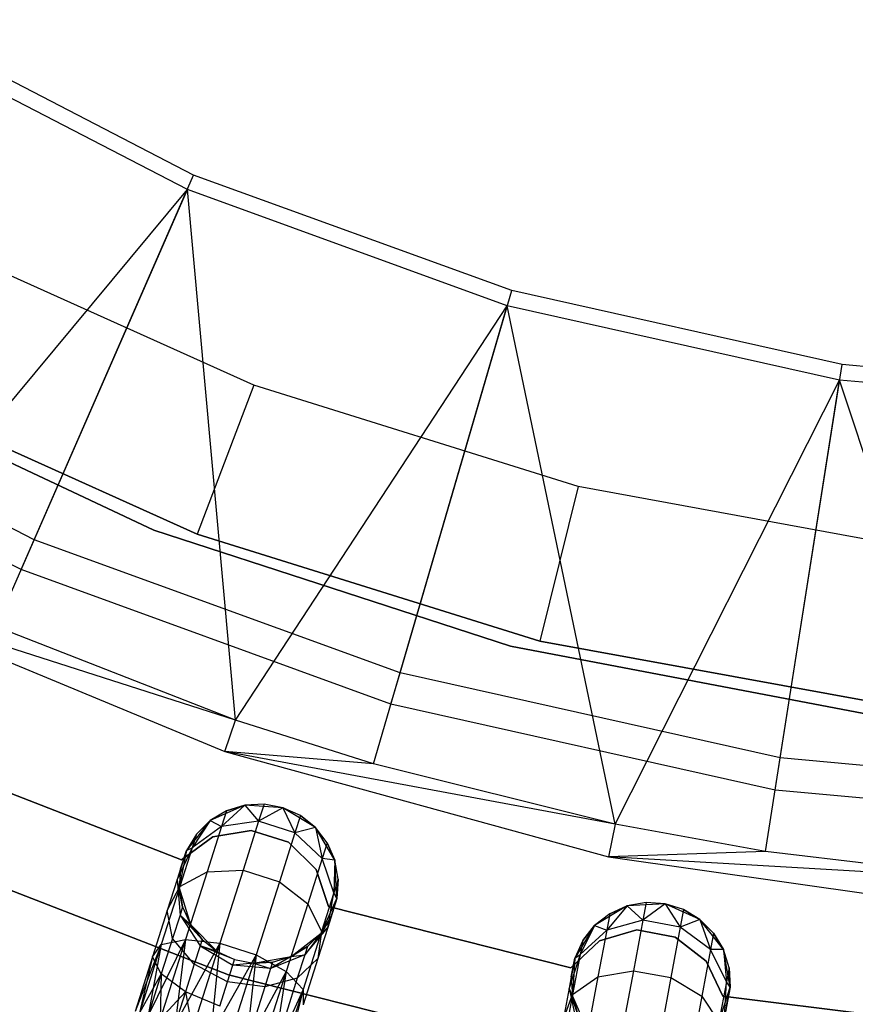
# Model space of a CAD drawing. Extents: x -189 to 189, y -189 to 189.
# Tile 77 of 256: x -15 to -5, y -41 to -29. Entities that reach past the tile are written whole.
import ezdxf

# ---------------------------------------------------------------- set-up
doc = ezdxf.new("R2010")
doc.units = 0
doc.header["$LTSCALE"] = 25.4
doc.layers.get('0').update_dxf_attribs({"linetype": 'CONTINUOUS'})

# ---------------------------------------------------------------- blocks, each defined once
blk = doc.blocks.new('NL2500012474_STL')
at = {"color": 0}
for p, q in [((178.011, -30.412, 177.5), (174.232, -28.46, 177.5)), ((178.011, -30.412, 177.5), (174.232, -28.46, 177.5)), ((177.932, -30.592, 179), (174.131, -28.629, 179)), ((177.932, -30.592, 179), (174.131, -28.629, 179)), ((176.006, -34.993, 172.5), (178.011, -30.412, 177.5)), ((176.006, -34.993, 172.5), (178.011, -30.412, 177.5)), ((182.008, -31.863, 177.5), (178.011, -30.412, 177.5)), ((182.008, -31.863, 177.5), (178.011, -30.412, 177.5)), ((173.971, -35.362, 173.005), (177.932, -30.592, 179)), ((173.971, -35.362, 173.005), (177.932, -30.592, 179)), ((175.528, -36.084, 173.005), (177.932, -30.592, 179)), ((175.528, -36.084, 173.005), (177.932, -30.592, 179)), ((178.539, -37.257, 173.005), (177.932, -30.592, 179)), ((178.539, -37.257, 173.005), (177.932, -30.592, 179)), ((181.953, -32.053, 179), (177.932, -30.592, 179)), ((181.953, -32.053, 179), (177.932, -30.592, 179)), ((178.766, -33.053, 146.679), (174.874, -31.301, 146.679)), ((178.766, -33.053, 146.679), (174.874, -31.301, 146.679)), ((180.606, -36.663, 172.5), (182.008, -31.863, 177.5)), ((180.606, -36.663, 172.5), (182.008, -31.863, 177.5)), ((186.159, -32.792, 177.5), (182.008, -31.863, 177.5)), ((186.159, -32.792, 177.5), (182.008, -31.863, 177.5)), ((178.539, -37.257, 173.005), (181.953, -32.053, 179)), ((178.539, -37.257, 173.005), (181.953, -32.053, 179)), ((180.272, -37.807, 173.005), (181.953, -32.053, 179)), ((180.272, -37.807, 173.005), (181.953, -32.053, 179)), ((183.309, -38.565, 173.005), (181.953, -32.053, 179)), ((183.309, -38.565, 173.005), (181.953, -32.053, 179)), ((186.128, -32.987, 179), (181.953, -32.053, 179)), ((186.128, -32.987, 179), (181.953, -32.053, 179)), ((176.006, -34.993, 172.5), (171.658, -32.747, 172.5)), ((176.006, -34.993, 172.5), (171.658, -32.747, 172.5)), ((173.251, -32.868, 183), (177.512, -34.873, 183)), ((177.512, -34.873, 185), (173.251, -32.868, 185)), ((177.512, -34.873, 185), (173.251, -32.868, 185)), ((173.251, -32.868, 183), (177.512, -34.873, 183)), ((185.381, -37.732, 172.5), (186.159, -32.792, 177.5)), ((185.381, -37.732, 172.5), (186.159, -32.792, 177.5)), ((190.393, -33.183, 177.5), (186.159, -32.792, 177.5)), ((190.393, -33.183, 177.5), (186.159, -32.792, 177.5)), ((183.309, -38.565, 173.005), (186.128, -32.987, 179)), ((183.309, -38.565, 173.005), (186.128, -32.987, 179)), ((185.196, -38.909, 173.005), (186.128, -32.987, 179)), ((185.196, -38.909, 173.005), (186.128, -32.987, 179)), ((188.204, -39.264, 173.005), (186.128, -32.987, 179)), ((188.204, -39.264, 173.005), (186.128, -32.987, 179)), ((190.388, -33.38, 179), (186.128, -32.987, 179)), ((190.388, -33.38, 179), (186.128, -32.987, 179)), ((175.842, -35.368, 149), (171.447, -33.099, 149)), ((175.842, -35.368, 149), (171.447, -33.099, 149)), ((173.944, -33.072, 148.679), (178.057, -34.923, 148.679)), ((178.057, -34.923, 163.679), (173.944, -33.072, 163.679)), ((178.057, -34.923, 163.679), (173.944, -33.072, 163.679)), ((173.944, -33.072, 148.679), (178.057, -34.923, 148.679)), ((178.766, -33.053, 146.679), (178.057, -34.923, 148.679)), ((178.766, -33.053, 146.679), (178.057, -34.923, 148.679)), ((182.842, -34.323, 146.679), (178.766, -33.053, 146.679)), ((182.842, -34.323, 146.679), (178.766, -33.053, 146.679)), ((182.842, -34.323, 146.679), (182.363, -36.265, 148.679)), ((182.842, -34.323, 146.679), (182.363, -36.265, 148.679)), ((187.041, -35.092, 146.679), (182.842, -34.323, 146.679)), ((187.041, -35.092, 146.679), (182.842, -34.323, 146.679)), ((177.512, -34.873, 183), (181.991, -36.328, 183)), ((181.991, -36.328, 185), (177.512, -34.873, 185)), ((177.512, -34.873, 185), (177.512, -34.873, 183)), ((177.512, -34.873, 185), (177.512, -34.873, 183)), ((181.991, -36.328, 185), (177.512, -34.873, 185)), ((177.512, -34.873, 183), (181.991, -36.328, 183)), ((175.842, -35.368, 149), (176.006, -34.993, 172.5)), ((175.842, -35.368, 149), (176.006, -34.993, 172.5)), ((180.606, -36.663, 172.5), (176.006, -34.993, 172.5)), ((180.606, -36.663, 172.5), (176.006, -34.993, 172.5)), ((178.057, -34.923, 148.679), (178.057, -34.923, 163.679)), ((178.057, -34.923, 148.679), (182.363, -36.265, 148.679)), ((182.363, -36.265, 163.679), (178.057, -34.923, 163.679)), ((178.057, -34.923, 148.679), (178.057, -34.923, 163.679)), ((182.363, -36.265, 163.679), (178.057, -34.923, 163.679)), ((178.057, -34.923, 148.679), (182.363, -36.265, 148.679)), ((180.491, -37.057, 149), (175.842, -35.368, 149)), ((180.491, -37.057, 149), (175.842, -35.368, 149)), ((173.786, -35.738, 149), (178.403, -37.653, 149)), ((178.539, -37.257, 173.005), (173.786, -35.738, 149)), ((178.539, -37.257, 173.005), (173.786, -35.738, 149)), ((173.786, -35.738, 149), (178.403, -37.653, 149)), ((178.539, -37.257, 173.005), (175.528, -36.084, 173.005)), ((178.539, -37.257, 173.005), (175.528, -36.084, 173.005)), ((181.991, -36.328, 183), (186.617, -37.21, 183)), ((186.617, -37.21, 185), (181.991, -36.328, 185)), ((181.991, -36.328, 185), (181.991, -36.328, 183)), ((181.991, -36.328, 185), (181.991, -36.328, 183)), ((186.617, -37.21, 185), (181.991, -36.328, 185)), ((181.991, -36.328, 183), (186.617, -37.21, 183)), ((182.363, -36.265, 148.679), (182.363, -36.265, 163.679)), ((182.363, -36.265, 148.679), (186.8, -37.078, 148.679)), ((186.8, -37.078, 163.679), (182.363, -36.265, 163.679)), ((182.363, -36.265, 148.679), (182.363, -36.265, 163.679)), ((186.8, -37.078, 163.679), (182.363, -36.265, 163.679)), ((182.363, -36.265, 148.679), (186.8, -37.078, 148.679)), ((180.491, -37.057, 149), (180.606, -36.663, 172.5)), ((180.491, -37.057, 149), (180.606, -36.663, 172.5)), ((185.381, -37.732, 172.5), (180.606, -36.663, 172.5)), ((185.381, -37.732, 172.5), (180.606, -36.663, 172.5)), ((185.318, -38.137, 149), (180.491, -37.057, 149)), ((185.318, -38.137, 149), (180.491, -37.057, 149)), ((178.403, -37.653, 149), (178.539, -37.257, 173.005)), ((178.403, -37.653, 149), (178.539, -37.257, 173.005)), ((180.272, -37.807, 173.005), (178.539, -37.257, 173.005)), ((180.272, -37.807, 173.005), (178.539, -37.257, 173.005)), ((183.309, -38.565, 173.005), (178.403, -37.653, 149)), ((178.403, -37.653, 149), (183.223, -38.975, 149)), ((183.309, -38.565, 173.005), (178.403, -37.653, 149)), ((180.272, -37.807, 173.005), (178.403, -37.653, 149)), ((180.272, -37.807, 173.005), (178.403, -37.653, 149)), ((178.403, -37.653, 149), (183.223, -38.975, 149)), ((183.309, -38.565, 173.005), (180.272, -37.807, 173.005)), ((183.309, -38.565, 173.005), (180.272, -37.807, 173.005)), ((185.318, -38.137, 149), (185.381, -37.732, 172.5)), ((185.318, -38.137, 149), (185.381, -37.732, 172.5)), ((190.254, -38.181, 172.5), (185.381, -37.732, 172.5)), ((190.254, -38.181, 172.5), (185.381, -37.732, 172.5)), ((177.859, -39.011, 185), (174.927, -37.872, 185)), ((174.927, -37.872, 183), (177.859, -39.011, 183)), ((174.927, -37.872, 183), (177.859, -39.011, 183)), ((177.859, -39.011, 185), (174.927, -37.872, 185)), ((190.243, -38.591, 149), (185.318, -38.137, 149)), ((190.243, -38.591, 149), (185.318, -38.137, 149)), ((178.655, -38.326, 185), (178.218, -38.52, 185)), ((178.655, -38.326, 185), (178.218, -38.52, 185)), ((178.655, -38.326, 179.5), (178.361, -38.596, 178.448)), ((178.655, -38.326, 179.5), (178.361, -38.596, 178.448)), ((178.655, -38.326, 179.5), (178.425, -38.397, 179.5)), ((178.425, -38.397, 179.5), (178.655, -38.326, 185)), ((178.425, -38.397, 179.5), (178.655, -38.326, 185)), ((178.655, -38.326, 179.5), (178.425, -38.397, 179.5)), ((178.896, -38.313, 179.5), (178.655, -38.326, 185)), ((178.896, -38.313, 179.5), (178.655, -38.326, 179.5)), ((178.896, -38.313, 179.5), (178.655, -38.326, 185)), ((178.896, -38.313, 179.5), (178.655, -38.326, 179.5)), ((179.133, -38.358, 185), (178.655, -38.326, 185)), ((179.133, -38.358, 185), (178.655, -38.326, 185)), ((178.655, -38.326, 179.5), (178.655, -38.326, 185)), ((178.655, -38.326, 179.5), (178.655, -38.326, 185)), ((178.655, -38.326, 179.5), (178.827, -38.529, 178.363)), ((178.655, -38.326, 179.5), (178.827, -38.529, 178.363)), ((178.896, -38.313, 179.5), (178.827, -38.529, 178.363)), ((178.896, -38.313, 179.5), (178.827, -38.529, 178.363)), ((179.133, -38.358, 185), (178.896, -38.313, 179.5)), ((179.133, -38.358, 179.5), (178.896, -38.313, 179.5)), ((179.133, -38.358, 185), (178.896, -38.313, 179.5)), ((179.133, -38.358, 179.5), (178.896, -38.313, 179.5)), ((178.425, -38.397, 179.5), (178.218, -38.52, 185)), ((178.425, -38.397, 179.5), (178.218, -38.52, 179.5)), ((178.425, -38.397, 179.5), (178.218, -38.52, 185)), ((178.425, -38.397, 179.5), (178.218, -38.52, 179.5)), ((178.425, -38.397, 179.5), (178.361, -38.596, 178.448)), ((178.425, -38.397, 179.5), (178.361, -38.596, 178.448)), ((179.133, -38.358, 179.5), (178.827, -38.529, 178.363)), ((179.133, -38.358, 179.5), (178.827, -38.529, 178.363)), ((179.541, -38.608, 185), (179.133, -38.358, 185)), ((179.352, -38.458, 179.5), (179.133, -38.358, 185)), ((179.541, -38.608, 185), (179.133, -38.358, 185)), ((179.352, -38.458, 179.5), (179.133, -38.358, 185)), ((179.352, -38.458, 179.5), (179.133, -38.358, 179.5)), ((179.133, -38.358, 179.5), (179.133, -38.358, 185)), ((179.133, -38.358, 179.5), (179.133, -38.358, 185)), ((179.133, -38.358, 179.5), (179.283, -38.674, 178.363)), ((179.352, -38.458, 179.5), (179.133, -38.358, 179.5)), ((179.133, -38.358, 179.5), (179.283, -38.674, 178.363)), ((179.352, -38.458, 179.5), (179.283, -38.674, 178.363)), ((179.352, -38.458, 179.5), (179.283, -38.674, 178.363)), ((179.541, -38.608, 179.5), (179.352, -38.458, 179.5)), ((179.352, -38.458, 179.5), (179.541, -38.608, 185)), ((179.352, -38.458, 179.5), (179.541, -38.608, 185)), ((179.541, -38.608, 179.5), (179.352, -38.458, 179.5)), ((178.448, -40.458, 186), (173.575, -38.57, 186)), ((173.575, -38.57, 178.5), (178.448, -40.458, 178.5)), ((173.575, -38.57, 178.5), (178.448, -40.458, 178.5)), ((178.448, -40.458, 186), (173.575, -38.57, 186)), ((178.218, -38.52, 185), (177.92, -38.895, 185)), ((178.218, -38.52, 185), (177.92, -38.895, 185)), ((178.218, -38.52, 179.5), (177.992, -38.86, 178.599)), ((178.218, -38.52, 179.5), (177.992, -38.86, 178.599)), ((178.218, -38.52, 179.5), (178.046, -38.69, 179.5)), ((178.046, -38.69, 179.5), (178.218, -38.52, 185)), ((178.046, -38.69, 179.5), (178.218, -38.52, 185)), ((178.218, -38.52, 179.5), (178.046, -38.69, 179.5)), ((178.218, -38.52, 179.5), (178.218, -38.52, 185)), ((178.218, -38.52, 179.5), (178.218, -38.52, 185)), ((178.218, -38.52, 179.5), (178.361, -38.596, 178.448)), ((178.218, -38.52, 179.5), (178.361, -38.596, 178.448)), ((178.827, -38.529, 178.363), (178.361, -38.596, 178.448)), ((178.827, -38.529, 178.363), (178.361, -38.596, 178.448)), ((178.827, -38.529, 178.363), (178.632, -39.142, 177.399)), ((178.827, -38.529, 178.363), (178.632, -39.142, 177.399)), ((179.283, -38.674, 178.363), (178.827, -38.529, 178.363)), ((179.283, -38.674, 178.363), (178.827, -38.529, 178.363)), ((183.309, -38.565, 173.005), (183.223, -38.975, 149)), ((183.309, -38.565, 173.005), (183.223, -38.975, 149)), ((185.196, -38.909, 173.005), (183.309, -38.565, 173.005)), ((185.196, -38.909, 173.005), (183.309, -38.565, 173.005)), ((178.046, -38.69, 179.5), (177.92, -38.895, 185)), ((178.046, -38.69, 179.5), (177.92, -38.895, 179.5)), ((178.046, -38.69, 179.5), (177.92, -38.895, 185)), ((178.046, -38.69, 179.5), (177.92, -38.895, 179.5)), ((178.361, -38.596, 178.448), (177.992, -38.86, 178.599)), ((178.361, -38.596, 178.448), (177.992, -38.86, 178.599)), ((178.046, -38.69, 179.5), (177.992, -38.86, 178.599)), ((178.046, -38.69, 179.5), (177.992, -38.86, 178.599)), ((178.361, -38.596, 178.448), (178.181, -39.164, 177.557)), ((178.361, -38.596, 178.448), (178.181, -39.164, 177.557)), ((178.736, -38.643, 185), (178.253, -38.722, 185)), ((178.253, -38.722, 183), (178.736, -38.643, 183)), ((178.253, -38.722, 183), (178.736, -38.643, 183)), ((178.736, -38.643, 185), (178.253, -38.722, 185)), ((179.202, -38.792, 185), (178.736, -38.643, 185)), ((178.736, -38.643, 185), (178.736, -38.643, 183)), ((178.736, -38.643, 183), (179.202, -38.792, 183)), ((178.736, -38.643, 185), (178.736, -38.643, 183)), ((178.736, -38.643, 183), (179.202, -38.792, 183)), ((179.202, -38.792, 185), (178.736, -38.643, 185)), ((179.283, -38.674, 178.363), (179.088, -39.287, 177.399)), ((179.283, -38.674, 178.363), (179.088, -39.287, 177.399)), ((179.541, -38.608, 179.5), (179.283, -38.674, 178.363)), ((179.541, -38.608, 179.5), (179.283, -38.674, 178.363)), ((179.625, -38.998, 178.448), (179.283, -38.674, 178.363)), ((179.625, -38.998, 178.448), (179.283, -38.674, 178.363)), ((179.786, -39.019, 185), (179.541, -38.608, 185)), ((179.688, -38.799, 179.5), (179.541, -38.608, 185)), ((179.786, -39.019, 185), (179.541, -38.608, 185)), ((179.688, -38.799, 179.5), (179.541, -38.608, 179.5)), ((179.541, -38.608, 179.5), (179.541, -38.608, 185)), ((179.688, -38.799, 179.5), (179.541, -38.608, 185)), ((179.541, -38.608, 179.5), (179.541, -38.608, 185)), ((179.541, -38.608, 179.5), (179.625, -38.998, 178.448)), ((179.688, -38.799, 179.5), (179.541, -38.608, 179.5)), ((179.541, -38.608, 179.5), (179.625, -38.998, 178.448)), ((178.253, -38.722, 185), (177.859, -39.011, 185)), ((177.859, -39.011, 183), (178.253, -38.722, 183)), ((177.859, -39.011, 183), (178.253, -38.722, 183)), ((178.253, -38.722, 185), (177.859, -39.011, 185)), ((178.253, -38.722, 185), (178.253, -38.722, 183)), ((178.253, -38.722, 185), (178.253, -38.722, 183)), ((179.551, -39.136, 185), (179.202, -38.792, 185)), ((179.202, -38.792, 185), (179.202, -38.792, 183)), ((179.202, -38.792, 183), (179.551, -39.136, 183)), ((179.202, -38.792, 185), (179.202, -38.792, 183)), ((179.202, -38.792, 183), (179.551, -39.136, 183)), ((179.551, -39.136, 185), (179.202, -38.792, 185)), ((179.688, -38.799, 179.5), (179.625, -38.998, 178.448)), ((179.688, -38.799, 179.5), (179.625, -38.998, 178.448)), ((179.786, -39.019, 179.5), (179.688, -38.799, 179.5)), ((179.688, -38.799, 179.5), (179.786, -39.019, 185)), ((179.688, -38.799, 179.5), (179.786, -39.019, 185)), ((179.786, -39.019, 179.5), (179.688, -38.799, 179.5)), ((177.992, -38.86, 178.599), (177.804, -39.261, 178.781)), ((177.992, -38.86, 178.599), (177.804, -39.261, 178.781)), ((177.92, -38.895, 179.5), (177.804, -39.261, 178.781)), ((177.92, -38.895, 179.5), (177.804, -39.261, 178.781)), ((177.92, -38.895, 185), (177.831, -39.365, 185)), ((177.92, -38.895, 185), (177.831, -39.365, 185)), ((177.992, -38.86, 178.599), (177.837, -39.347, 177.835)), ((177.992, -38.86, 178.599), (177.837, -39.347, 177.835)), ((177.847, -39.125, 179.5), (177.92, -38.895, 185)), ((177.847, -39.125, 179.5), (177.92, -38.895, 185)), ((177.92, -38.895, 179.5), (177.992, -38.86, 178.599)), ((177.92, -38.895, 179.5), (177.992, -38.86, 178.599)), ((177.92, -38.895, 179.5), (177.92, -38.895, 185)), ((177.92, -38.895, 179.5), (177.92, -38.895, 185)), ((185.196, -38.909, 173.005), (183.223, -38.975, 149)), ((185.196, -38.909, 173.005), (183.223, -38.975, 149)), ((188.204, -39.264, 173.005), (185.196, -38.909, 173.005)), ((188.204, -39.264, 173.005), (185.196, -38.909, 173.005)), ((177.859, -39.011, 185), (177.859, -39.011, 183)), ((177.859, -39.011, 185), (177.859, -39.011, 183)), ((179.625, -38.998, 178.448), (179.444, -39.566, 177.557)), ((179.625, -38.998, 178.448), (179.444, -39.566, 177.557)), ((179.786, -39.019, 179.5), (179.625, -38.998, 178.448)), ((179.786, -39.019, 179.5), (179.625, -38.998, 178.448)), ((179.774, -39.427, 178.599), (179.625, -38.998, 178.448)), ((179.774, -39.427, 178.599), (179.625, -38.998, 178.448)), ((179.786, -39.019, 179.5), (179.774, -39.427, 178.599)), ((179.786, -39.019, 179.5), (179.774, -39.427, 178.599)), ((179.812, -39.497, 185), (179.786, -39.019, 185)), ((179.828, -39.256, 179.5), (179.786, -39.019, 185)), ((179.812, -39.497, 185), (179.786, -39.019, 185)), ((179.828, -39.256, 179.5), (179.786, -39.019, 179.5)), ((179.786, -39.019, 179.5), (179.786, -39.019, 185)), ((179.828, -39.256, 179.5), (179.786, -39.019, 185)), ((179.786, -39.019, 179.5), (179.786, -39.019, 185)), ((179.828, -39.256, 179.5), (179.786, -39.019, 179.5)), ((183.223, -38.975, 149), (188.171, -39.682, 149)), ((188.204, -39.264, 173.005), (183.223, -38.975, 149)), ((188.204, -39.264, 173.005), (183.223, -38.975, 149)), ((183.223, -38.975, 149), (188.171, -39.682, 149)), ((177.847, -39.125, 179.5), (177.804, -39.261, 178.781)), ((177.847, -39.125, 179.5), (177.804, -39.261, 178.781)), ((177.847, -39.125, 179.5), (177.831, -39.365, 185)), ((177.847, -39.125, 179.5), (177.831, -39.365, 179.5)), ((177.847, -39.125, 179.5), (177.831, -39.365, 185)), ((177.847, -39.125, 179.5), (177.831, -39.365, 179.5)), ((177.837, -39.347, 177.835), (178.181, -39.164, 177.557)), ((177.837, -39.347, 177.835), (178.181, -39.164, 177.557)), ((178.181, -39.164, 177.557), (177.91, -40.013, 176.961)), ((178.181, -39.164, 177.557), (177.91, -40.013, 176.961)), ((178.181, -39.164, 177.557), (178.632, -39.142, 177.399)), ((178.181, -39.164, 177.557), (178.632, -39.142, 177.399)), ((178.632, -39.142, 177.399), (178.34, -40.061, 176.755)), ((178.632, -39.142, 177.399), (178.34, -40.061, 176.755)), ((178.632, -39.142, 177.399), (179.088, -39.287, 177.399)), ((178.632, -39.142, 177.399), (179.088, -39.287, 177.399)), ((179.705, -39.6, 185), (179.551, -39.136, 185)), ((179.551, -39.136, 185), (179.551, -39.136, 183)), ((179.551, -39.136, 183), (179.705, -39.6, 183)), ((179.551, -39.136, 185), (179.551, -39.136, 183)), ((179.551, -39.136, 183), (179.705, -39.6, 183)), ((179.705, -39.6, 185), (179.551, -39.136, 185)), ((177.804, -39.261, 178.781), (177.68, -39.649, 178.171)), ((177.804, -39.261, 178.781), (177.68, -39.649, 178.171)), ((177.873, -39.603, 179.5), (177.804, -39.261, 178.781)), ((177.804, -39.261, 178.781), (177.84, -39.707, 178.952)), ((177.873, -39.603, 179.5), (177.804, -39.261, 178.781)), ((177.831, -39.365, 179.5), (177.804, -39.261, 178.781)), ((177.831, -39.365, 179.5), (177.804, -39.261, 178.781)), ((177.804, -39.261, 178.781), (177.84, -39.707, 178.952)), ((179.088, -39.287, 177.399), (178.796, -40.206, 176.755)), ((179.088, -39.287, 177.399), (178.796, -40.206, 176.755)), ((179.088, -39.287, 177.399), (179.444, -39.566, 177.557)), ((179.088, -39.287, 177.399), (179.444, -39.566, 177.557)), ((179.828, -39.256, 179.5), (179.774, -39.427, 178.599)), ((179.828, -39.256, 179.5), (179.774, -39.427, 178.599)), ((179.812, -39.497, 179.5), (179.828, -39.256, 179.5)), ((179.828, -39.256, 179.5), (179.812, -39.497, 185)), ((179.828, -39.256, 179.5), (179.812, -39.497, 185)), ((179.812, -39.497, 179.5), (179.828, -39.256, 179.5)), ((177.837, -39.347, 177.835), (177.605, -40.075, 177.325)), ((177.837, -39.347, 177.835), (177.605, -40.075, 177.325)), ((177.68, -39.649, 178.171), (177.837, -39.347, 177.835)), ((177.68, -39.649, 178.171), (177.837, -39.347, 177.835)), ((177.831, -39.365, 185), (177.971, -39.823, 185)), ((177.831, -39.365, 179.5), (177.831, -39.365, 185)), ((177.831, -39.365, 179.5), (177.831, -39.365, 185)), ((177.831, -39.365, 179.5), (177.873, -39.603, 179.5)), ((177.873, -39.603, 179.5), (177.831, -39.365, 185)), ((177.873, -39.603, 179.5), (177.831, -39.365, 185)), ((177.831, -39.365, 185), (177.971, -39.823, 185)), ((177.831, -39.365, 179.5), (177.873, -39.603, 179.5)), ((179.774, -39.427, 178.599), (179.619, -39.914, 177.835)), ((179.774, -39.427, 178.599), (179.619, -39.914, 177.835)), ((179.696, -39.863, 178.781), (179.774, -39.427, 178.599)), ((179.696, -39.863, 178.781), (179.774, -39.427, 178.599)), ((179.812, -39.497, 179.5), (179.774, -39.427, 178.599)), ((179.812, -39.497, 179.5), (179.774, -39.427, 178.599)), ((179.444, -39.566, 177.557), (179.174, -40.415, 176.961)), ((179.444, -39.566, 177.557), (179.174, -40.415, 176.961)), ((179.444, -39.566, 177.557), (179.619, -39.914, 177.835)), ((179.444, -39.566, 177.557), (179.619, -39.914, 177.835)), ((179.613, -39.932, 185), (179.812, -39.497, 185)), ((179.613, -39.932, 185), (179.812, -39.497, 185)), ((179.812, -39.497, 179.5), (179.696, -39.863, 178.781)), ((179.812, -39.497, 179.5), (179.696, -39.863, 178.781)), ((179.739, -39.727, 179.5), (179.812, -39.497, 185)), ((179.739, -39.727, 179.5), (179.812, -39.497, 185)), ((179.812, -39.497, 179.5), (179.812, -39.497, 185)), ((179.812, -39.497, 179.5), (179.812, -39.497, 185)), ((183.697, -39.549, 179.5), (183.46, -39.592, 185)), ((183.697, -39.549, 179.5), (183.46, -39.592, 179.5)), ((183.697, -39.549, 179.5), (183.46, -39.592, 185)), ((183.697, -39.549, 179.5), (183.46, -39.592, 179.5)), ((183.938, -39.565, 185), (183.46, -39.592, 185)), ((183.938, -39.565, 185), (183.46, -39.592, 185)), ((183.697, -39.549, 179.5), (183.656, -39.771, 178.363)), ((183.697, -39.549, 179.5), (183.656, -39.771, 178.363)), ((183.938, -39.565, 179.5), (183.656, -39.771, 178.363)), ((183.938, -39.565, 179.5), (183.656, -39.771, 178.363)), ((183.938, -39.565, 185), (183.697, -39.549, 179.5)), ((183.938, -39.565, 179.5), (183.697, -39.549, 179.5)), ((183.938, -39.565, 185), (183.697, -39.549, 179.5)), ((183.938, -39.565, 179.5), (183.697, -39.549, 179.5)), ((184.374, -39.763, 185), (183.938, -39.565, 185)), ((184.168, -39.637, 179.5), (183.938, -39.565, 185)), ((184.374, -39.763, 185), (183.938, -39.565, 185)), ((184.168, -39.637, 179.5), (183.938, -39.565, 185)), ((184.168, -39.637, 179.5), (183.938, -39.565, 179.5)), ((183.938, -39.565, 179.5), (183.938, -39.565, 185)), ((183.938, -39.565, 179.5), (183.938, -39.565, 185)), ((183.938, -39.565, 179.5), (184.126, -39.859, 178.363)), ((184.168, -39.637, 179.5), (183.938, -39.565, 179.5)), ((183.938, -39.565, 179.5), (184.126, -39.859, 178.363)), ((177.68, -39.649, 178.171), (177.495, -40.23, 177.764)), ((177.68, -39.649, 178.171), (177.495, -40.23, 177.764)), ((177.746, -40.002, 178.487), (177.68, -39.649, 178.171)), ((177.746, -40.002, 178.487), (177.68, -39.649, 178.171)), ((177.873, -39.603, 179.5), (177.84, -39.707, 178.952)), ((177.873, -39.603, 179.5), (177.84, -39.707, 178.952)), ((177.873, -39.603, 179.5), (177.971, -39.823, 185)), ((177.873, -39.603, 179.5), (177.971, -39.823, 179.5)), ((177.873, -39.603, 179.5), (177.971, -39.823, 185)), ((177.873, -39.603, 179.5), (177.971, -39.823, 179.5)), ((182.753, -40.369, 185), (179.705, -39.6, 185)), ((179.705, -39.6, 185), (179.705, -39.6, 183)), ((179.705, -39.6, 183), (182.753, -40.369, 183)), ((179.705, -39.6, 185), (179.705, -39.6, 183)), ((179.705, -39.6, 183), (182.753, -40.369, 183)), ((182.753, -40.369, 185), (179.705, -39.6, 185)), ((183.46, -39.592, 185), (183.05, -39.838, 185)), ((183.46, -39.592, 185), (183.05, -39.838, 185)), ((183.24, -39.69, 179.5), (183.05, -39.838, 185)), ((183.24, -39.69, 179.5), (183.05, -39.838, 179.5)), ((183.24, -39.69, 179.5), (183.05, -39.838, 185)), ((183.24, -39.69, 179.5), (183.05, -39.838, 179.5)), ((183.46, -39.592, 179.5), (183.202, -39.896, 178.448)), ((183.46, -39.592, 179.5), (183.202, -39.896, 178.448)), ((183.24, -39.69, 179.5), (183.202, -39.896, 178.448)), ((183.24, -39.69, 179.5), (183.202, -39.896, 178.448)), ((183.46, -39.592, 179.5), (183.24, -39.69, 179.5)), ((183.24, -39.69, 179.5), (183.46, -39.592, 185)), ((183.24, -39.69, 179.5), (183.46, -39.592, 185)), ((183.46, -39.592, 179.5), (183.24, -39.69, 179.5)), ((183.46, -39.592, 179.5), (183.46, -39.592, 185)), ((183.46, -39.592, 179.5), (183.46, -39.592, 185)), ((183.46, -39.592, 179.5), (183.656, -39.771, 178.363)), ((183.46, -39.592, 179.5), (183.656, -39.771, 178.363)), ((184.168, -39.637, 179.5), (184.126, -39.859, 178.363)), ((184.168, -39.637, 179.5), (184.126, -39.859, 178.363)), ((184.374, -39.763, 179.5), (184.168, -39.637, 179.5)), ((184.168, -39.637, 179.5), (184.374, -39.763, 185)), ((184.168, -39.637, 179.5), (184.374, -39.763, 185)), ((184.374, -39.763, 179.5), (184.168, -39.637, 179.5)), ((177.84, -39.707, 178.952), (177.746, -40.002, 178.487)), ((177.84, -39.707, 178.952), (177.746, -40.002, 178.487)), ((178.118, -40.014, 179.5), (177.84, -39.707, 178.952)), ((177.84, -39.707, 178.952), (178.093, -40.095, 179.073)), ((177.971, -39.823, 179.5), (177.84, -39.707, 178.952)), ((178.118, -40.014, 179.5), (177.84, -39.707, 178.952)), ((177.971, -39.823, 179.5), (177.84, -39.707, 178.952)), ((177.84, -39.707, 178.952), (178.093, -40.095, 179.073)), ((179.613, -39.932, 179.5), (179.739, -39.727, 179.5)), ((179.739, -39.727, 179.5), (179.613, -39.932, 185)), ((179.739, -39.727, 179.5), (179.613, -39.932, 185)), ((179.613, -39.932, 179.5), (179.739, -39.727, 179.5)), ((179.739, -39.727, 179.5), (179.696, -39.863, 178.781)), ((179.739, -39.727, 179.5), (179.696, -39.863, 178.781)), ((183.656, -39.771, 178.363), (183.202, -39.896, 178.448)), ((183.656, -39.771, 178.363), (183.202, -39.896, 178.448)), ((183.656, -39.771, 178.363), (183.538, -40.405, 177.399)), ((183.656, -39.771, 178.363), (183.538, -40.405, 177.399)), ((184.126, -39.859, 178.363), (183.656, -39.771, 178.363)), ((184.126, -39.859, 178.363), (183.656, -39.771, 178.363)), ((184.374, -39.763, 179.5), (184.126, -39.859, 178.363)), ((184.374, -39.763, 179.5), (184.126, -39.859, 178.363)), ((184.668, -40.14, 185), (184.374, -39.763, 185)), ((184.544, -39.934, 179.5), (184.374, -39.763, 185)), ((184.668, -40.14, 185), (184.374, -39.763, 185)), ((184.544, -39.934, 179.5), (184.374, -39.763, 179.5)), ((184.374, -39.763, 179.5), (184.374, -39.763, 185)), ((184.544, -39.934, 179.5), (184.374, -39.763, 185)), ((184.374, -39.763, 179.5), (184.374, -39.763, 185)), ((184.374, -39.763, 179.5), (184.505, -40.139, 178.448)), ((184.544, -39.934, 179.5), (184.374, -39.763, 179.5)), ((184.374, -39.763, 179.5), (184.505, -40.139, 178.448)), ((177.971, -39.823, 185), (178.307, -40.164, 185)), ((177.971, -39.823, 179.5), (177.971, -39.823, 185)), ((177.971, -39.823, 179.5), (177.971, -39.823, 185)), ((177.971, -39.823, 179.5), (178.118, -40.014, 179.5)), ((178.118, -40.014, 179.5), (177.971, -39.823, 185)), ((178.118, -40.014, 179.5), (177.971, -39.823, 185)), ((177.971, -39.823, 185), (178.307, -40.164, 185)), ((177.971, -39.823, 179.5), (178.118, -40.014, 179.5)), ((179.235, -40.225, 185), (179.613, -39.932, 185)), ((179.235, -40.225, 185), (179.613, -39.932, 185)), ((179.619, -39.914, 177.835), (179.387, -40.642, 177.325)), ((179.619, -39.914, 177.835), (179.387, -40.642, 177.325)), ((179.409, -40.206, 178.952), (179.696, -39.863, 178.781)), ((179.409, -40.206, 178.952), (179.696, -39.863, 178.781)), ((179.613, -39.932, 179.5), (179.409, -40.206, 178.952)), ((179.613, -39.932, 179.5), (179.409, -40.206, 178.952)), ((179.442, -40.102, 179.5), (179.613, -39.932, 185)), ((179.442, -40.102, 179.5), (179.613, -39.932, 179.5)), ((179.442, -40.102, 179.5), (179.613, -39.932, 185)), ((179.442, -40.102, 179.5), (179.613, -39.932, 179.5)), ((179.696, -39.863, 178.781), (179.572, -40.251, 178.171)), ((179.696, -39.863, 178.781), (179.572, -40.251, 178.171)), ((179.619, -39.914, 177.835), (179.572, -40.251, 178.171)), ((179.619, -39.914, 177.835), (179.572, -40.251, 178.171)), ((179.613, -39.932, 179.5), (179.696, -39.863, 178.781)), ((179.613, -39.932, 179.5), (179.696, -39.863, 178.781)), ((179.613, -39.932, 179.5), (179.613, -39.932, 185)), ((179.613, -39.932, 179.5), (179.613, -39.932, 185)), ((183.05, -39.838, 185), (182.801, -40.247, 185)), ((183.05, -39.838, 185), (182.801, -40.247, 185)), ((183.05, -39.838, 179.5), (182.867, -40.203, 178.599)), ((183.05, -39.838, 179.5), (182.867, -40.203, 178.599)), ((183.202, -39.896, 178.448), (182.867, -40.203, 178.599)), ((183.202, -39.896, 178.448), (182.867, -40.203, 178.599)), ((183.05, -39.838, 179.5), (182.9, -40.027, 179.5)), ((182.9, -40.027, 179.5), (183.05, -39.838, 185)), ((182.9, -40.027, 179.5), (183.05, -39.838, 185)), ((183.05, -39.838, 179.5), (182.9, -40.027, 179.5)), ((183.05, -39.838, 179.5), (183.05, -39.838, 185)), ((183.05, -39.838, 179.5), (183.05, -39.838, 185)), ((183.05, -39.838, 179.5), (183.202, -39.896, 178.448)), ((183.05, -39.838, 179.5), (183.202, -39.896, 178.448)), ((183.202, -39.896, 178.448), (183.092, -40.481, 177.557)), ((183.202, -39.896, 178.448), (183.092, -40.481, 177.557)), ((183.58, -39.894, 185), (183.11, -40.032, 185)), ((183.11, -40.032, 183), (183.58, -39.894, 183)), ((183.11, -40.032, 183), (183.58, -39.894, 183)), ((183.58, -39.894, 185), (183.11, -40.032, 185)), ((184.062, -39.985, 185), (183.58, -39.894, 185)), ((183.58, -39.894, 185), (183.58, -39.894, 183)), ((183.58, -39.894, 183), (184.062, -39.985, 183)), ((183.58, -39.894, 185), (183.58, -39.894, 183)), ((183.58, -39.894, 183), (184.062, -39.985, 183)), ((184.062, -39.985, 185), (183.58, -39.894, 185)), ((184.126, -39.859, 178.363), (184.008, -40.492, 177.399)), ((184.126, -39.859, 178.363), (184.008, -40.492, 177.399)), ((184.505, -40.139, 178.448), (184.126, -39.859, 178.363)), ((184.505, -40.139, 178.448), (184.126, -39.859, 178.363)), ((184.544, -39.934, 179.5), (184.505, -40.139, 178.448)), ((184.544, -39.934, 179.5), (184.505, -40.139, 178.448)), ((184.668, -40.14, 179.5), (184.544, -39.934, 179.5)), ((184.544, -39.934, 179.5), (184.668, -40.14, 185)), ((184.544, -39.934, 179.5), (184.668, -40.14, 185)), ((184.668, -40.14, 179.5), (184.544, -39.934, 179.5)), ((177.91, -40.013, 176.961), (177.439, -40.967, 176.932)), ((177.91, -40.013, 176.961), (177.439, -40.967, 176.932)), ((177.91, -40.013, 176.961), (177.591, -41.016, 176.751)), ((177.91, -40.013, 176.961), (177.591, -41.016, 176.751)), ((177.746, -40.002, 178.487), (177.605, -40.445, 178.177)), ((177.746, -40.002, 178.487), (177.605, -40.445, 178.177)), ((177.605, -40.075, 177.325), (177.91, -40.013, 176.961)), ((177.605, -40.075, 177.325), (177.91, -40.013, 176.961)), ((178.019, -40.325, 178.712), (177.746, -40.002, 178.487)), ((178.019, -40.325, 178.712), (177.746, -40.002, 178.487)), ((177.91, -40.013, 176.961), (177.78, -41.076, 176.615)), ((177.91, -40.013, 176.961), (177.78, -41.076, 176.615)), ((178.34, -40.061, 176.755), (177.78, -41.076, 176.615)), ((178.34, -40.061, 176.755), (177.78, -41.076, 176.615)), ((177.91, -40.013, 176.961), (178.34, -40.061, 176.755)), ((177.91, -40.013, 176.961), (178.34, -40.061, 176.755)), ((178.34, -40.061, 176.755), (177.995, -41.144, 176.529)), ((178.34, -40.061, 176.755), (177.995, -41.144, 176.529)), ((178.118, -40.014, 179.5), (178.093, -40.095, 179.073)), ((178.118, -40.014, 179.5), (178.093, -40.095, 179.073)), ((178.118, -40.014, 179.5), (178.307, -40.164, 185)), ((178.118, -40.014, 179.5), (178.307, -40.164, 185)), ((178.118, -40.014, 179.5), (178.307, -40.164, 179.5)), ((178.118, -40.014, 179.5), (178.307, -40.164, 179.5)), ((178.34, -40.061, 176.755), (178.223, -41.217, 176.5)), ((178.34, -40.061, 176.755), (178.223, -41.217, 176.5)), ((178.34, -40.061, 176.755), (178.796, -40.206, 176.755)), ((178.34, -40.061, 176.755), (178.796, -40.206, 176.755)), ((183.11, -40.032, 185), (182.753, -40.369, 185)), ((182.753, -40.369, 183), (183.11, -40.032, 183)), ((182.753, -40.369, 183), (183.11, -40.032, 183)), ((183.11, -40.032, 185), (182.753, -40.369, 185)), ((182.9, -40.027, 179.5), (182.801, -40.247, 185)), ((182.9, -40.027, 179.5), (182.801, -40.247, 179.5)), ((182.9, -40.027, 179.5), (182.801, -40.247, 185)), ((182.9, -40.027, 179.5), (182.801, -40.247, 179.5)), ((182.9, -40.027, 179.5), (182.867, -40.203, 178.599)), ((182.9, -40.027, 179.5), (182.867, -40.203, 178.599)), ((183.11, -40.032, 185), (183.11, -40.032, 183)), ((183.11, -40.032, 185), (183.11, -40.032, 183)), ((184.45, -40.284, 185), (184.062, -39.985, 185)), ((184.062, -39.985, 185), (184.062, -39.985, 183)), ((184.062, -39.985, 183), (184.45, -40.284, 183)), ((184.062, -39.985, 185), (184.062, -39.985, 183)), ((184.062, -39.985, 183), (184.45, -40.284, 183)), ((184.45, -40.284, 185), (184.062, -39.985, 185)), ((177.605, -40.075, 177.325), (177.277, -40.916, 177.379)), ((177.605, -40.075, 177.325), (177.277, -40.916, 177.379)), ((177.605, -40.075, 177.325), (177.332, -40.933, 177.145)), ((177.605, -40.075, 177.325), (177.332, -40.933, 177.145)), ((177.605, -40.075, 177.325), (177.439, -40.967, 176.932)), ((177.605, -40.075, 177.325), (177.439, -40.967, 176.932)), ((177.495, -40.23, 177.764), (177.605, -40.075, 177.325)), ((177.495, -40.23, 177.764), (177.605, -40.075, 177.325)), ((178.093, -40.095, 179.073), (178.019, -40.325, 178.712)), ((178.093, -40.095, 179.073), (178.019, -40.325, 178.712)), ((178.093, -40.095, 179.073), (178.503, -40.336, 179.117)), ((178.526, -40.264, 179.5), (178.093, -40.095, 179.073)), ((178.307, -40.164, 179.5), (178.093, -40.095, 179.073)), ((178.526, -40.264, 179.5), (178.093, -40.095, 179.073)), ((178.307, -40.164, 179.5), (178.093, -40.095, 179.073)), ((178.093, -40.095, 179.073), (178.503, -40.336, 179.117)), ((178.307, -40.164, 185), (178.526, -40.264, 185)), ((178.307, -40.164, 179.5), (178.307, -40.164, 185)), ((178.307, -40.164, 179.5), (178.307, -40.164, 185)), ((178.307, -40.164, 179.5), (178.526, -40.264, 179.5)), ((178.307, -40.164, 185), (178.526, -40.264, 185)), ((178.307, -40.164, 179.5), (178.526, -40.264, 179.5)), ((179.235, -40.225, 179.5), (179.442, -40.102, 179.5)), ((179.442, -40.102, 179.5), (179.235, -40.225, 185)), ((179.442, -40.102, 179.5), (179.235, -40.225, 185)), ((179.235, -40.225, 179.5), (179.442, -40.102, 179.5)), ((179.442, -40.102, 179.5), (179.409, -40.206, 178.952)), ((179.442, -40.102, 179.5), (179.409, -40.206, 178.952)), ((184.505, -40.139, 178.448), (184.396, -40.725, 177.557)), ((184.505, -40.139, 178.448), (184.396, -40.725, 177.557)), ((184.668, -40.14, 179.5), (184.505, -40.139, 178.448)), ((184.668, -40.14, 179.5), (184.505, -40.139, 178.448)), ((184.706, -40.547, 178.599), (184.505, -40.139, 178.448)), ((184.706, -40.547, 178.599), (184.505, -40.139, 178.448)), ((184.752, -40.611, 185), (184.668, -40.14, 185)), ((184.739, -40.371, 179.5), (184.668, -40.14, 185)), ((184.752, -40.611, 185), (184.668, -40.14, 185)), ((184.739, -40.371, 179.5), (184.668, -40.14, 179.5)), ((184.668, -40.14, 179.5), (184.668, -40.14, 185)), ((184.739, -40.371, 179.5), (184.668, -40.14, 185)), ((184.668, -40.14, 179.5), (184.668, -40.14, 185)), ((184.668, -40.14, 179.5), (184.706, -40.547, 178.599)), ((184.739, -40.371, 179.5), (184.668, -40.14, 179.5)), ((184.668, -40.14, 179.5), (184.706, -40.547, 178.599)), ((177.495, -40.23, 177.764), (177.277, -40.916, 177.621)), ((177.495, -40.23, 177.764), (177.277, -40.916, 177.379)), ((177.495, -40.23, 177.764), (177.277, -40.916, 177.621)), ((177.495, -40.23, 177.764), (177.277, -40.916, 177.379)), ((177.495, -40.23, 177.764), (177.332, -40.933, 177.855)), ((177.495, -40.23, 177.764), (177.332, -40.933, 177.855)), ((177.605, -40.445, 178.177), (177.495, -40.23, 177.764)), ((177.605, -40.445, 178.177), (177.495, -40.23, 177.764)), ((178.796, -40.206, 176.755), (178.223, -41.217, 176.5)), ((178.796, -40.206, 176.755), (178.223, -41.217, 176.5)), ((178.796, -40.206, 176.755), (178.451, -41.289, 176.529)), ((178.796, -40.206, 176.755), (178.451, -41.289, 176.529)), ((178.503, -40.336, 179.117), (178.526, -40.264, 179.5)), ((178.503, -40.336, 179.117), (178.526, -40.264, 179.5)), ((178.763, -40.309, 179.5), (178.503, -40.336, 179.117)), ((178.763, -40.309, 179.5), (178.503, -40.336, 179.117)), ((178.526, -40.264, 185), (178.763, -40.309, 185)), ((178.526, -40.264, 179.5), (178.526, -40.264, 185)), ((178.526, -40.264, 179.5), (178.526, -40.264, 185)), ((178.526, -40.264, 179.5), (178.763, -40.309, 179.5)), ((178.526, -40.264, 185), (178.763, -40.309, 185)), ((178.526, -40.264, 179.5), (178.763, -40.309, 179.5)), ((178.796, -40.206, 176.755), (178.666, -41.358, 176.615)), ((178.796, -40.206, 176.755), (178.666, -41.358, 176.615)), ((178.763, -40.309, 185), (179.235, -40.225, 185)), ((178.763, -40.309, 185), (179.235, -40.225, 185)), ((178.763, -40.309, 179.5), (179.004, -40.296, 179.5)), ((179.004, -40.296, 179.5), (178.763, -40.309, 185)), ((179.004, -40.296, 179.5), (178.763, -40.309, 185)), ((178.763, -40.309, 179.5), (179.004, -40.296, 179.5)), ((178.763, -40.309, 179.5), (178.763, -40.309, 185)), ((178.763, -40.309, 179.5), (178.763, -40.309, 185)), ((178.763, -40.309, 179.5), (178.978, -40.376, 179.073)), ((178.763, -40.309, 179.5), (178.978, -40.376, 179.073)), ((178.796, -40.206, 176.755), (179.174, -40.415, 176.961)), ((178.796, -40.206, 176.755), (179.174, -40.415, 176.961)), ((179.409, -40.206, 178.952), (178.978, -40.376, 179.073)), ((179.409, -40.206, 178.952), (178.978, -40.376, 179.073)), ((179.235, -40.225, 179.5), (178.978, -40.376, 179.073)), ((179.235, -40.225, 179.5), (178.978, -40.376, 179.073)), ((179.004, -40.296, 179.5), (178.978, -40.376, 179.073)), ((179.004, -40.296, 179.5), (178.978, -40.376, 179.073)), ((179.004, -40.296, 179.5), (179.235, -40.225, 185)), ((179.004, -40.296, 179.5), (179.235, -40.225, 179.5)), ((179.004, -40.296, 179.5), (179.235, -40.225, 185)), ((179.004, -40.296, 179.5), (179.235, -40.225, 179.5)), ((179.235, -40.225, 179.5), (179.409, -40.206, 178.952)), ((179.235, -40.225, 179.5), (179.409, -40.206, 178.952)), ((179.235, -40.225, 179.5), (179.235, -40.225, 185)), ((179.235, -40.225, 179.5), (179.235, -40.225, 185)), ((179.409, -40.206, 178.952), (179.314, -40.501, 178.487)), ((179.409, -40.206, 178.952), (179.314, -40.501, 178.487)), ((179.572, -40.251, 178.171), (179.314, -40.501, 178.487)), ((179.572, -40.251, 178.171), (179.314, -40.501, 178.487)), ((179.572, -40.251, 178.171), (179.387, -40.832, 177.764)), ((179.572, -40.251, 178.171), (179.387, -40.832, 177.764)), ((182.867, -40.203, 178.599), (182.73, -40.624, 178.781)), ((182.867, -40.203, 178.599), (182.73, -40.624, 178.781)), ((182.801, -40.247, 179.5), (182.73, -40.624, 178.781)), ((182.801, -40.247, 179.5), (182.73, -40.624, 178.781)), ((182.756, -40.484, 179.5), (182.801, -40.247, 185)), ((182.756, -40.484, 179.5), (182.801, -40.247, 185)), ((182.801, -40.247, 185), (182.77, -40.724, 185)), ((182.801, -40.247, 185), (182.77, -40.724, 185)), ((182.867, -40.203, 178.599), (182.774, -40.705, 177.835)), ((182.867, -40.203, 178.599), (182.774, -40.705, 177.835)), ((182.801, -40.247, 179.5), (182.867, -40.203, 178.599)), ((182.801, -40.247, 179.5), (182.867, -40.203, 178.599)), ((182.801, -40.247, 179.5), (182.801, -40.247, 185)), ((182.801, -40.247, 179.5), (182.801, -40.247, 185)), ((184.66, -40.727, 185), (184.45, -40.284, 185)), ((184.45, -40.284, 185), (184.45, -40.284, 183)), ((184.45, -40.284, 183), (184.66, -40.727, 183)), ((184.45, -40.284, 185), (184.45, -40.284, 183)), ((184.45, -40.284, 183), (184.66, -40.727, 183)), ((184.66, -40.727, 185), (184.45, -40.284, 185)), ((178.019, -40.325, 178.712), (177.91, -40.669, 178.47)), ((178.019, -40.325, 178.712), (177.91, -40.669, 178.47)), ((178.438, -40.543, 178.793), (178.019, -40.325, 178.712)), ((178.438, -40.543, 178.793), (178.019, -40.325, 178.712)), ((178.438, -40.543, 178.793), (178.503, -40.336, 179.117)), ((178.438, -40.543, 178.793), (178.503, -40.336, 179.117)), ((178.978, -40.376, 179.073), (178.503, -40.336, 179.117)), ((178.978, -40.376, 179.073), (178.503, -40.336, 179.117)), ((179.174, -40.415, 176.961), (178.666, -41.358, 176.615)), ((179.174, -40.415, 176.961), (178.666, -41.358, 176.615)), ((179.174, -40.415, 176.961), (178.855, -41.418, 176.751)), ((179.174, -40.415, 176.961), (178.855, -41.418, 176.751)), ((178.978, -40.376, 179.073), (178.905, -40.607, 178.712)), ((178.978, -40.376, 179.073), (178.905, -40.607, 178.712)), ((179.174, -40.415, 176.961), (179.008, -41.466, 176.932)), ((179.174, -40.415, 176.961), (179.008, -41.466, 176.932)), ((179.174, -40.415, 176.961), (179.387, -40.642, 177.325)), ((179.174, -40.415, 176.961), (179.387, -40.642, 177.325)), ((182.753, -40.369, 185), (182.753, -40.369, 183)), ((182.753, -40.369, 185), (182.753, -40.369, 183)), ((183.092, -40.481, 177.557), (183.538, -40.405, 177.399)), ((183.092, -40.481, 177.557), (183.538, -40.405, 177.399)), ((183.538, -40.405, 177.399), (183.36, -41.352, 176.755)), ((183.538, -40.405, 177.399), (183.36, -41.352, 176.755)), ((183.538, -40.405, 177.399), (184.008, -40.492, 177.399)), ((183.538, -40.405, 177.399), (184.008, -40.492, 177.399)), ((184.739, -40.371, 179.5), (184.706, -40.547, 178.599)), ((184.739, -40.371, 179.5), (184.706, -40.547, 178.599)), ((184.752, -40.611, 179.5), (184.739, -40.371, 179.5)), ((184.739, -40.371, 179.5), (184.752, -40.611, 185)), ((184.739, -40.371, 179.5), (184.752, -40.611, 185)), ((184.752, -40.611, 179.5), (184.739, -40.371, 179.5)), ((177.605, -40.445, 178.177), (177.332, -40.933, 177.855)), ((177.605, -40.445, 178.177), (177.332, -40.933, 177.855)), ((177.605, -40.445, 178.177), (177.439, -40.967, 178.068)), ((177.605, -40.445, 178.177), (177.439, -40.967, 178.068)), ((177.605, -40.445, 178.177), (177.591, -41.016, 178.249)), ((177.605, -40.445, 178.177), (177.591, -41.016, 178.249)), ((177.91, -40.669, 178.47), (177.605, -40.445, 178.177)), ((177.91, -40.669, 178.47), (177.605, -40.445, 178.177)), ((178.339, -40.852, 178.576), (178.438, -40.543, 178.793)), ((178.339, -40.852, 178.576), (178.438, -40.543, 178.793)), ((178.905, -40.607, 178.712), (178.438, -40.543, 178.793)), ((178.905, -40.607, 178.712), (178.438, -40.543, 178.793)), ((183.517, -41.733, 186), (178.448, -40.458, 186)), ((178.448, -40.458, 178.5), (183.517, -41.733, 178.5)), ((178.448, -40.458, 178.5), (183.517, -41.733, 178.5)), ((178.448, -40.458, 178.5), (178.448, -40.458, 186)), ((183.517, -41.733, 186), (178.448, -40.458, 186)), ((178.448, -40.458, 178.5), (178.448, -40.458, 186)), ((179.314, -40.501, 178.487), (178.905, -40.607, 178.712)), ((179.314, -40.501, 178.487), (178.905, -40.607, 178.712)), ((179.314, -40.501, 178.487), (179.174, -40.944, 178.177)), ((179.314, -40.501, 178.487), (179.174, -40.944, 178.177)), ((182.756, -40.484, 179.5), (182.73, -40.624, 178.781)), ((182.756, -40.484, 179.5), (182.73, -40.624, 178.781)), ((182.756, -40.484, 179.5), (182.77, -40.724, 185)), ((182.756, -40.484, 179.5), (182.77, -40.724, 179.5)), ((182.756, -40.484, 179.5), (182.77, -40.724, 185)), ((182.756, -40.484, 179.5), (182.77, -40.724, 179.5)), ((182.774, -40.705, 177.835), (183.092, -40.481, 177.557)), ((182.774, -40.705, 177.835), (183.092, -40.481, 177.557)), ((183.092, -40.481, 177.557), (182.928, -41.358, 176.961)), ((183.092, -40.481, 177.557), (182.928, -41.358, 176.961)), ((184.008, -40.492, 177.399), (183.831, -41.44, 176.755)), ((184.008, -40.492, 177.399), (183.831, -41.44, 176.755)), ((184.008, -40.492, 177.399), (184.396, -40.725, 177.557)), ((184.008, -40.492, 177.399), (184.396, -40.725, 177.557)), ((184.706, -40.547, 178.599), (184.612, -41.049, 177.835)), ((184.706, -40.547, 178.599), (184.612, -41.049, 177.835)), ((184.682, -40.989, 178.781), (184.706, -40.547, 178.599)), ((184.682, -40.989, 178.781), (184.706, -40.547, 178.599)), ((184.752, -40.611, 179.5), (184.706, -40.547, 178.599)), ((184.752, -40.611, 179.5), (184.706, -40.547, 178.599)), ((177.91, -40.669, 178.47), (177.591, -41.016, 178.249)), ((177.91, -40.669, 178.47), (177.591, -41.016, 178.249)), ((177.91, -40.669, 178.47), (177.78, -41.076, 178.385)), ((177.91, -40.669, 178.47), (177.78, -41.076, 178.385)), ((178.339, -40.852, 178.576), (177.91, -40.669, 178.47)), ((177.91, -40.669, 178.47), (177.995, -41.144, 178.471)), ((177.91, -40.669, 178.47), (177.995, -41.144, 178.471)), ((178.339, -40.852, 178.576), (177.91, -40.669, 178.47)), ((178.905, -40.607, 178.712), (178.795, -40.951, 178.47)), ((178.905, -40.607, 178.712), (178.795, -40.951, 178.47)), ((179.387, -40.642, 177.325), (179.008, -41.466, 176.932)), ((179.387, -40.642, 177.325), (179.008, -41.466, 176.932)), ((179.387, -40.642, 177.325), (179.114, -41.5, 177.145)), ((179.387, -40.642, 177.325), (179.114, -41.5, 177.145)), ((179.387, -40.642, 177.325), (179.169, -41.518, 177.379)), ((179.387, -40.642, 177.325), (179.169, -41.518, 177.379)), ((179.387, -40.642, 177.325), (179.387, -40.832, 177.764)), ((179.387, -40.642, 177.325), (179.387, -40.832, 177.764)), ((182.73, -40.624, 178.781), (182.655, -41.025, 178.171)), ((182.73, -40.624, 178.781), (182.655, -41.025, 178.171)), ((182.841, -40.955, 179.5), (182.73, -40.624, 178.781)), ((182.73, -40.624, 178.781), (182.821, -41.062, 178.952)), ((182.841, -40.955, 179.5), (182.73, -40.624, 178.781)), ((182.77, -40.724, 179.5), (182.73, -40.624, 178.781)), ((182.77, -40.724, 179.5), (182.73, -40.624, 178.781)), ((182.73, -40.624, 178.781), (182.821, -41.062, 178.952)), ((184.608, -41.068, 185), (184.752, -40.611, 185)), ((184.608, -41.068, 185), (184.752, -40.611, 185)), ((184.752, -40.611, 179.5), (184.682, -40.989, 178.781)), ((184.752, -40.611, 179.5), (184.682, -40.989, 178.781)), ((184.708, -40.848, 179.5), (184.752, -40.611, 185)), ((184.708, -40.848, 179.5), (184.752, -40.611, 185)), ((184.752, -40.611, 179.5), (184.752, -40.611, 185)), ((184.752, -40.611, 179.5), (184.752, -40.611, 185)), ((182.774, -40.705, 177.835), (182.633, -41.456, 177.325)), ((182.774, -40.705, 177.835), (182.633, -41.456, 177.325)), ((182.655, -41.025, 178.171), (182.774, -40.705, 177.835)), ((182.655, -41.025, 178.171), (182.774, -40.705, 177.835)), ((182.77, -40.724, 185), (182.965, -41.161, 185)), ((182.77, -40.724, 179.5), (182.77, -40.724, 185)), ((182.77, -40.724, 179.5), (182.77, -40.724, 185)), ((182.77, -40.724, 179.5), (182.841, -40.955, 179.5)), ((182.841, -40.955, 179.5), (182.77, -40.724, 185)), ((182.841, -40.955, 179.5), (182.77, -40.724, 185)), ((182.77, -40.724, 185), (182.965, -41.161, 185)), ((182.77, -40.724, 179.5), (182.841, -40.955, 179.5)), ((184.396, -40.725, 177.557), (184.232, -41.601, 176.961)), ((184.396, -40.725, 177.557), (184.232, -41.601, 176.961)), ((184.396, -40.725, 177.557), (184.612, -41.049, 177.835)), ((184.396, -40.725, 177.557), (184.612, -41.049, 177.835)), ((187.778, -41.115, 185), (184.66, -40.727, 185)), ((184.66, -40.727, 185), (184.66, -40.727, 183)), ((184.66, -40.727, 183), (187.778, -41.115, 183)), ((184.66, -40.727, 185), (184.66, -40.727, 183)), ((184.66, -40.727, 183), (187.778, -41.115, 183)), ((187.778, -41.115, 185), (184.66, -40.727, 185))]:
    blk.add_line(p, q, dxfattribs=at)

msp = doc.modelspace()

# ---------------------------------------------------------------- block references
at = {"color": 0}
msp.add_blockref('NL2500012474_STL', (-191.311, -0.058, -1716.743), dxfattribs=at)

doc.saveas('drawing.dxf')
